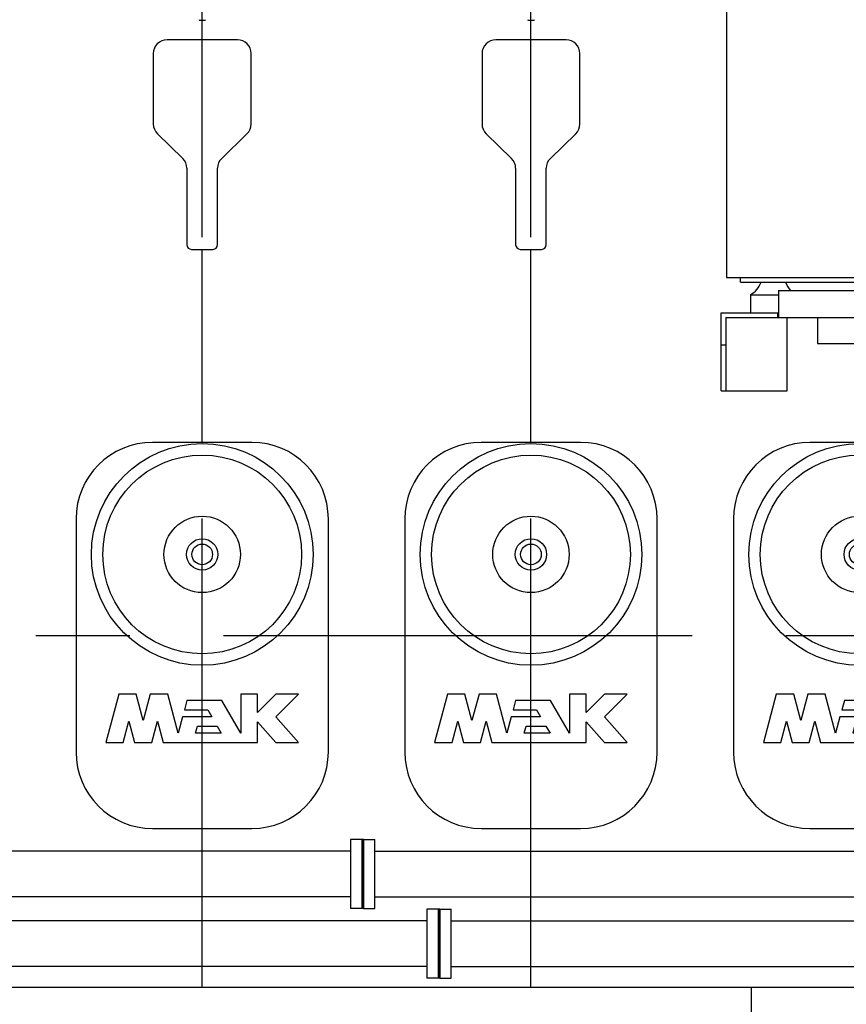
# Model space of a CAD drawing. Header units: millimetres. Extents: x 0 to 1189, y 0 to 841.
# Tile 125 of 135: x 499 to 542, y 671 to 722. Entities that reach past the tile are written whole.
import ezdxf

# ---------------------------------------------------------------- set-up
doc = ezdxf.new("R2010")
doc.units = ezdxf.units.MM
doc.header["$LTSCALE"] = 65.395
doc.linetypes.add('CENTER', pattern=[0.6, 0.375, -0.075, 0.075, -0.075])
for name, color, linetype in [('25007_030000_IMO-2_SKL_PBL387', 7, 'CONTINUOUS'), ('25007_030000_IMO-2_SKL_PBL408', 7, 'CONTINUOUS'), ('25007_040000_TLKGS_KS_V_ABL332', 7, 'CONTINUOUS'), ('25007_041000_TLKGS_KS_V_ABL333', 7, 'CONTINUOUS'), ('25007_153200_72_ABL296', 7, 'CONTINUOUS'), ('25007_153200_72_ABL304', 7, 'CONTINUOUS'), ('25007_153200_72_T1_PBL336', 7, 'CONTINUOUS'), ('25007_153200_72_T1_PBL361', 7, 'CONTINUOUS'), ('25007_153200_84_ABL323', 7, 'CONTINUOUS'), ('25007_153200_84_ABL351', 7, 'CONTINUOUS'), ('25007_153200_84_T1_PBL340', 7, 'CONTINUOUS'), ('25007_153200_84_T1_PBL364', 7, 'CONTINUOUS'), ('25007_210700_21_SIMPLE1_A_ABL386', 7, 'CONTINUOUS'), ('25007_210700_21_SIMPLE1_A_ABL407', 7, 'CONTINUOUS'), ('25007_884500_28_SIMPLE1_T1_X_PBL399', 7, 'CONTINUOUS'), ('25007_884500_28_SIMPLE1_T3_X_PBL409', 7, 'CONTINUOUS'), ('25007_884500_28_SIMPLE1_X_ABL398', 7, 'CONTINUOUS'), ('25097_000000_IMO-2_SKL_PBL202', 7, 'CONTINUOUS'), ('25097_000000_TLKGS_MARKETING_ABL3', 7, 'CONTINUOUS'), ('25097_030000_TLKGS_V_ABL4', 7, 'CONTINUOUS'), ('25097_100000_TLKGS_V_ABL179', 7, 'CONTINUOUS'), ('25097_111000_21_SIMPLE1_A_ABL180', 7, 'CONTINUOUS'), ('25097_111000_21_SIMPLE1_T1_A_PBL181', 7, 'CONTINUOUS'), ('25097_111200_24_SIMPLE1_T5_X_PBL381', 7, 'CONTINUOUS'), ('25097_111200_24_SIMPLE1_T5_X_PBL382', 7, 'CONTINUOUS'), ('25097_111200_24_SIMPLE1_T5_X_PBL383', 7, 'CONTINUOUS'), ('25097_111200_24_SIMPLE1_X_ABL207', 7, 'CONTINUOUS'), ('25097_200000_TLKGS_V_ABL260', 7, 'CONTINUOUS'), ('25097_700000_TLKGS_V_ABL5', 7, 'CONTINUOUS'), ('25097_727200_01_SIMPLE1_T1_X_PBL259', 7, 'CONTINUOUS'), ('25097_727200_01_SIMPLE1_X_ABL200', 7, 'CONTINUOUS'), ('9M25C_GENSET_KPL_GRUNDRAHMEN_ABL91', 7, 'CONTINUOUS'), ('9M25C_GENSET_KPL_GRUNDRAHMEN_T1_PBL92', 7, 'CONTINUOUS'), ('9M25C_GENSET_KPL_VERROHRUNG_ABL23', 7, 'CONTINUOUS'), ('N4011-C1-90X61_PBL297', 7, 'CONTINUOUS'), ('N4011-C1-90X61_PBL305', 7, 'CONTINUOUS'), ('N4011-C1-90X61_PBL324', 7, 'CONTINUOUS'), ('N4011-C1-90X61_PBL326', 7, 'CONTINUOUS'), ('N4011-C1-90X61_PBL327', 7, 'CONTINUOUS'), ('N4011-C1-90X61_PBL352', 7, 'CONTINUOUS'), ('N4011-C1-90X61_PBL354', 7, 'CONTINUOUS'), ('N4011-C1-90X61_PBL355', 7, 'CONTINUOUS'), ('N4251-B90X63_PBL325', 7, 'CONTINUOUS'), ('N4251-B90X63_PBL353', 7, 'CONTINUOUS'), ('new_view_1_VBL0', 7, 'CONTINUOUS')]:
    doc.layers.add(name, color=color, linetype=linetype)

# ---------------------------------------------------------------- blocks, each defined once
blk = doc.blocks.new('25097_727200_01_SIMPLE1_T1_X_PBL259', base_point=(491.2, 729.68))
at = {"layer": '25097_727200_01_SIMPLE1_T1_X_PBL259', "color": 7, "linetype": 'Continuous'}
for p, q in [((508.24, 722.216), (508.24, 722.2)), ((508.24, 722.2), (508.56, 722.2)), ((508.56, 722.216), (508.56, 722.2)), ((525.44, 722.216), (525.44, 722.2)), ((525.44, 722.2), (525.76, 722.2)), ((525.76, 722.216), (525.76, 722.2))]:
    blk.add_line(p, q, dxfattribs=at)
blk = doc.blocks.new('25097_727200_01_SIMPLE1_X_ABL200', base_point=(488.34, 704.3801))
at = {"layer": '25097_727200_01_SIMPLE1_T1_X_PBL259'}
blk.add_blockref('25097_727200_01_SIMPLE1_T1_X_PBL259', (491.2, 729.6801), dxfattribs=at)
blk = doc.blocks.new('25097_700000_TLKGS_V_ABL5', base_point=(467.675, 729.393))
at = {"layer": '25097_727200_01_SIMPLE1_X_ABL200'}
blk.add_blockref('25097_727200_01_SIMPLE1_X_ABL200', (488.34, 704.38), dxfattribs=at)
blk = doc.blocks.new('25097_111000_21_SIMPLE1_T1_A_PBL181', base_point=(488.7, 701.1))
at = {"layer": '25097_111000_21_SIMPLE1_T1_A_PBL181', "color": 7, "linetype": 'Continuous'}
for p, q in [((510.24, 721.16), (506.56, 721.16)), ((527.44, 721.16), (523.76, 721.16)), ((505.84, 720.44), (505.84, 716.76)), ((510.96, 716.76), (510.96, 720.44)), ((523.04, 720.44), (523.04, 716.76)), ((528.16, 716.76), (528.16, 720.44)), ((506.058, 716.244), (507.382, 714.956)), ((509.418, 714.956), (510.742, 716.244)), ((523.258, 716.244), (524.582, 714.956)), ((526.618, 714.956), (527.942, 716.244)), ((507.6, 714.44), (507.6, 710.44)), ((509.2, 710.44), (509.2, 714.44)), ((524.8, 714.44), (524.8, 710.44)), ((526.4, 710.44), (526.4, 714.44)), ((507.84, 710.2), (508.96, 710.2)), ((525.04, 710.2), (526.16, 710.2))]:
    blk.add_line(p, q, dxfattribs=at)
for centre, radius, start, end in [((506.56, 720.44), 0.72, 90, 180), ((510.24, 720.44), 0.72, 0, 90), ((523.76, 720.44), 0.72, 90, 180), ((527.44, 720.44), 0.72, 0, 90), ((506.56, 716.76), 0.72, 180, 225.7957), ((510.24, 716.76), 0.72, 314.2043, 360), ((523.76, 716.76), 0.72, 180, 225.7957), ((527.44, 716.76), 0.72, 314.2043, 360), ((506.88, 714.44), 0.72, 0, 45.7957), ((509.92, 714.44), 0.72, 134.2043, 180), ((524.08, 714.44), 0.72, 0, 45.7957), ((527.12, 714.44), 0.72, 134.2043, 180), ((507.84, 710.44), 0.24, 180, 270), ((508.96, 710.44), 0.24, 270, 360), ((525.04, 710.44), 0.24, 180, 270), ((526.16, 710.44), 0.24, 270, 360)]:
    blk.add_arc(centre, radius, start, end, dxfattribs=at)
blk = doc.blocks.new('25097_111000_21_SIMPLE1_A_ABL180', base_point=(488.7, 704.38))
at = {"layer": '25097_111000_21_SIMPLE1_T1_A_PBL181'}
blk.add_blockref('25097_111000_21_SIMPLE1_T1_A_PBL181', (488.7, 701.1), dxfattribs=at)
blk = doc.blocks.new('25097_111200_24_SIMPLE1_T5_X_PBL381', base_point=(508.4, 690))
at = {"layer": '25097_111200_24_SIMPLE1_T5_X_PBL381', "color": 7, "linetype": 'Continuous'}
for p, q in [((511, 700.1), (505.8, 700.1)), ((501.8, 696.1), (501.8, 683.9)), ((515, 683.9), (515, 696.1)), ((504.035, 686.92), (503.36, 684.4)), ((504.946, 686.92), (504.035, 686.92)), ((505.314, 685.546), (504.946, 686.92)), ((505.682, 686.92), (505.314, 685.546)), ((506.593, 686.92), (505.682, 686.92)), ((507.14, 684.88), (506.593, 686.92)), ((511.296, 686.92), (510.416, 686.92)), ((510.416, 686.92), (510.416, 684.88)), ((511.296, 685.96), (511.296, 686.92)), ((512.256, 686.92), (511.296, 685.96)), ((513.44, 686.92), (512.256, 686.92)), ((512.256, 685.736), (513.44, 686.92)), ((507.599, 686.592), (507.47, 686.112)), ((509.428, 686.592), (507.599, 686.592)), ((510.416, 684.88), (509.428, 686.592)), ((507.369, 685.736), (507.14, 684.88)), ((508.906, 685.736), (507.369, 685.736)), ((507.47, 686.112), (508.689, 686.112)), ((508.689, 686.112), (508.906, 685.736)), ((513.44, 684.4), (512.256, 685.736)), ((504.271, 684.4), (504.567, 685.506)), ((504.567, 685.506), (504.864, 684.4)), ((505.765, 684.4), (506.061, 685.506)), ((506.061, 685.506), (506.358, 684.4)), ((508.051, 684.88), (508.152, 685.256)), ((508.152, 685.256), (509.183, 685.256)), ((509.183, 685.256), (509.4, 684.88)), ((511.296, 685.483), (512.256, 684.4)), ((511.296, 684.4), (511.296, 685.483)), ((509.4, 684.88), (508.051, 684.88)), ((503.36, 684.4), (504.271, 684.4)), ((504.864, 684.4), (505.765, 684.4)), ((506.358, 684.4), (511.296, 684.4)), ((512.256, 684.4), (513.44, 684.4)), ((505.8, 679.9), (511, 679.9))]:
    blk.add_line(p, q, dxfattribs=at)
for radius in [5.8, 5.2, 2, 0.818, 0.54]:
    blk.add_circle((508.4, 694.24), radius, dxfattribs=at)
for centre, start, end in [((505.8, 696.1), 90, 180), ((511, 696.1), 0, 90), ((505.8, 683.9), 180, 270), ((511, 683.9), 270, 360)]:
    blk.add_arc(centre, 4, start, end, dxfattribs=at)
blk = doc.blocks.new('25097_111200_24_SIMPLE1_T5_X_PBL382', base_point=(525.6, 690))
at = {"layer": '25097_111200_24_SIMPLE1_T5_X_PBL382', "color": 7, "linetype": 'Continuous'}
for p, q in [((528.2, 700.1), (523, 700.1)), ((519, 696.1), (519, 683.9)), ((532.2, 683.9), (532.2, 696.1)), ((521.235, 686.92), (520.56, 684.4)), ((522.146, 686.92), (521.235, 686.92)), ((522.514, 685.546), (522.146, 686.92)), ((522.882, 686.92), (522.514, 685.546)), ((523.793, 686.92), (522.882, 686.92)), ((524.34, 684.88), (523.793, 686.92)), ((528.496, 686.92), (527.616, 686.92)), ((527.616, 686.92), (527.616, 684.88)), ((528.496, 685.96), (528.496, 686.92)), ((529.456, 686.92), (528.496, 685.96)), ((530.64, 686.92), (529.456, 686.92)), ((529.456, 685.736), (530.64, 686.92)), ((524.799, 686.592), (524.67, 686.112)), ((526.628, 686.592), (524.799, 686.592)), ((527.616, 684.88), (526.628, 686.592)), ((524.569, 685.736), (524.34, 684.88)), ((526.106, 685.736), (524.569, 685.736)), ((524.67, 686.112), (525.889, 686.112)), ((525.889, 686.112), (526.106, 685.736)), ((530.64, 684.4), (529.456, 685.736)), ((521.471, 684.4), (521.767, 685.506)), ((521.767, 685.506), (522.064, 684.4)), ((522.965, 684.4), (523.261, 685.506)), ((523.261, 685.506), (523.558, 684.4)), ((525.251, 684.88), (525.352, 685.256)), ((525.352, 685.256), (526.383, 685.256)), ((526.383, 685.256), (526.6, 684.88)), ((528.496, 685.483), (529.456, 684.4)), ((528.496, 684.4), (528.496, 685.483)), ((526.6, 684.88), (525.251, 684.88)), ((520.56, 684.4), (521.471, 684.4)), ((522.064, 684.4), (522.965, 684.4)), ((523.558, 684.4), (528.496, 684.4)), ((529.456, 684.4), (530.64, 684.4)), ((523, 679.9), (528.2, 679.9))]:
    blk.add_line(p, q, dxfattribs=at)
for radius in [5.8, 5.2, 2, 0.818, 0.54]:
    blk.add_circle((525.6, 694.24), radius, dxfattribs=at)
for centre, start, end in [((523, 696.1), 90, 180), ((528.2, 696.1), 0, 90), ((523, 683.9), 180, 270), ((528.2, 683.9), 270, 360)]:
    blk.add_arc(centre, 4, start, end, dxfattribs=at)
blk = doc.blocks.new('25097_111200_24_SIMPLE1_T5_X_PBL383', base_point=(542.8, 690))
at = {"layer": '25097_111200_24_SIMPLE1_T5_X_PBL383', "color": 7, "linetype": 'Continuous'}
for p, q in [((545.4, 700.1), (540.2, 700.1)), ((536.2, 696.1), (536.2, 683.9)), ((549.4, 683.9), (549.4, 696.1)), ((538.435, 686.92), (537.76, 684.4)), ((539.346, 686.92), (538.435, 686.92)), ((539.714, 685.546), (539.346, 686.92)), ((540.082, 686.92), (539.714, 685.546)), ((540.993, 686.92), (540.082, 686.92)), ((541.54, 684.88), (540.993, 686.92)), ((545.696, 686.92), (544.816, 686.92)), ((544.816, 686.92), (544.816, 684.88)), ((545.696, 685.96), (545.696, 686.92)), ((546.656, 686.92), (545.696, 685.96)), ((547.84, 686.92), (546.656, 686.92)), ((546.656, 685.736), (547.84, 686.92)), ((541.999, 686.592), (541.87, 686.112)), ((543.828, 686.592), (541.999, 686.592)), ((544.816, 684.88), (543.828, 686.592)), ((541.769, 685.736), (541.54, 684.88)), ((543.306, 685.736), (541.769, 685.736)), ((541.87, 686.112), (543.089, 686.112)), ((543.089, 686.112), (543.306, 685.736)), ((547.84, 684.4), (546.656, 685.736)), ((538.671, 684.4), (538.967, 685.506)), ((538.967, 685.506), (539.264, 684.4)), ((540.165, 684.4), (540.461, 685.506)), ((540.461, 685.506), (540.758, 684.4)), ((542.451, 684.88), (542.552, 685.256)), ((542.552, 685.256), (543.583, 685.256)), ((543.583, 685.256), (543.8, 684.88)), ((545.696, 685.483), (546.656, 684.4)), ((545.696, 684.4), (545.696, 685.483)), ((543.8, 684.88), (542.451, 684.88)), ((537.76, 684.4), (538.671, 684.4)), ((539.264, 684.4), (540.165, 684.4)), ((540.758, 684.4), (545.696, 684.4)), ((546.656, 684.4), (547.84, 684.4)), ((540.2, 679.9), (545.4, 679.9))]:
    blk.add_line(p, q, dxfattribs=at)
for radius in [5.8, 5.2, 2, 0.818, 0.54]:
    blk.add_circle((542.8, 694.24), radius, dxfattribs=at)
for centre, start, end in [((540.2, 696.1), 90, 180), ((545.4, 696.1), 0, 90), ((540.2, 683.9), 180, 270), ((545.4, 683.9), 270, 360)]:
    blk.add_arc(centre, 4, start, end, dxfattribs=at)
blk = doc.blocks.new('25097_111200_24_SIMPLE1_X_ABL207', base_point=(488.34, 701.1))
at = {"layer": '25097_111200_24_SIMPLE1_T5_X_PBL381'}
blk.add_blockref('25097_111200_24_SIMPLE1_T5_X_PBL381', (508.4, 690), dxfattribs=at)
at = {"layer": '25097_111200_24_SIMPLE1_T5_X_PBL382'}
blk.add_blockref('25097_111200_24_SIMPLE1_T5_X_PBL382', (525.6, 690), dxfattribs=at)
at = {"layer": '25097_111200_24_SIMPLE1_T5_X_PBL383'}
blk.add_blockref('25097_111200_24_SIMPLE1_T5_X_PBL383', (542.8, 690), dxfattribs=at)
blk = doc.blocks.new('25097_100000_TLKGS_V_ABL179', base_point=(488.7, 704.3801))
at = {"layer": '25097_111000_21_SIMPLE1_A_ABL180'}
blk.add_blockref('25097_111000_21_SIMPLE1_A_ABL180', (488.7, 704.3801), dxfattribs=at)
at = {"layer": '25097_111200_24_SIMPLE1_X_ABL207'}
blk.add_blockref('25097_111200_24_SIMPLE1_X_ABL207', (488.34, 701.1), dxfattribs=at)
blk = doc.blocks.new('25007_030000_IMO-2_SKL_PBL387', base_point=(508.4, 696.9))
at = {"layer": '25007_030000_IMO-2_SKL_PBL387', "color": 40, "linetype": 'Continuous'}
for p, q in [((508.4, 721.16), (508.4, 722.2)), ((508.4, 700.1), (508.4, 710.2)), ((508.4, 678.72), (508.4, 679.9)), ((508.4, 675.072), (508.4, 676.32)), ((508.4, 671.6), (508.4, 672.672))]:
    blk.add_line(p, q, dxfattribs=at)
blk = doc.blocks.new('25007_210700_21_SIMPLE1_A_ABL386', base_point=(508.4, 696.9))
at = {"layer": '25007_030000_IMO-2_SKL_PBL387'}
blk.add_blockref('25007_030000_IMO-2_SKL_PBL387', (508.4, 696.9), dxfattribs=at)
blk = doc.blocks.new('25007_030000_IMO-2_SKL_PBL408', base_point=(525.6, 696.9))
at = {"layer": '25007_030000_IMO-2_SKL_PBL408', "color": 40, "linetype": 'Continuous'}
for p, q in [((525.6, 721.16), (525.6, 722.2)), ((525.6, 700.1), (525.6, 710.2)), ((525.6, 678.72), (525.6, 679.9)), ((525.6, 675.072), (525.6, 676.32)), ((525.6, 671.6), (525.6, 672.672))]:
    blk.add_line(p, q, dxfattribs=at)
blk = doc.blocks.new('25007_210700_21_SIMPLE1_A_ABL407', base_point=(525.6, 696.9))
at = {"layer": '25007_030000_IMO-2_SKL_PBL408'}
blk.add_blockref('25007_030000_IMO-2_SKL_PBL408', (525.6, 696.9), dxfattribs=at)
blk = doc.blocks.new('25097_200000_TLKGS_V_ABL260', base_point=(491.2, 696.9))
at = {"layer": '25007_210700_21_SIMPLE1_A_ABL386'}
blk.add_blockref('25007_210700_21_SIMPLE1_A_ABL386', (508.4, 696.9), dxfattribs=at)
at = {"layer": '25007_210700_21_SIMPLE1_A_ABL407'}
blk.add_blockref('25007_210700_21_SIMPLE1_A_ABL407', (525.6, 696.9), dxfattribs=at)
blk = doc.blocks.new('25097_030000_TLKGS_V_ABL4', base_point=(468.035, 729.393))
at = {"layer": '25097_100000_TLKGS_V_ABL179'}
blk.add_blockref('25097_100000_TLKGS_V_ABL179', (488.7, 704.38), dxfattribs=at)
at = {"layer": '25097_200000_TLKGS_V_ABL260'}
blk.add_blockref('25097_200000_TLKGS_V_ABL260', (491.2, 696.9), dxfattribs=at)
at = {"layer": '25097_700000_TLKGS_V_ABL5'}
blk.add_blockref('25097_700000_TLKGS_V_ABL5', (467.675, 729.393), dxfattribs=at)
blk = doc.blocks.new('25007_884500_28_SIMPLE1_T1_X_PBL399', base_point=(551.56, 705.84))
at = {"layer": '25007_884500_28_SIMPLE1_T1_X_PBL399', "color": 7, "linetype": 'Continuous'}
for p, q in [((536.56, 708.48), (536.56, 708.72)), ((536.56, 708.48), (566.56, 708.48)), ((566.56, 708.48), (566.56, 708.72)), ((538.56, 708.04), (564.56, 708.04)), ((538.56, 708.04), (538.56, 706.64)), ((564.56, 708.04), (564.56, 706.64)), ((537.08, 707.825), (538.56, 707.825)), ((537.08, 707.825), (537.08, 706.88)), ((564.56, 707.825), (566.04, 707.825)), ((566.04, 707.825), (566.04, 706.88)), ((535.56, 706.88), (538.506, 706.88)), ((535.56, 702.8), (535.56, 706.88)), ((538.506, 706.88), (538.56, 706.88)), ((538.506, 706.88), (538.506, 706.64)), ((564.56, 706.88), (564.614, 706.88)), ((564.614, 706.88), (567.56, 706.88)), ((564.614, 706.88), (564.614, 706.64)), ((567.56, 706.88), (567.56, 702.8)), ((535.8, 706.64), (538.506, 706.64)), ((535.8, 706.64), (535.8, 702.8)), ((538.506, 706.64), (564.614, 706.64)), ((539, 702.8), (539, 706.64)), ((540.6, 706.64), (540.6, 705.28)), ((562.52, 706.64), (562.52, 705.28)), ((564.12, 702.8), (564.12, 706.64)), ((564.614, 706.64), (567.32, 706.64)), ((567.32, 706.64), (567.32, 702.8)), ((540.6, 705.28), (562.52, 705.28)), ((535.56, 705.2), (535.8, 705.2)), ((567.56, 705.2), (567.32, 705.2)), ((535.56, 702.8), (535.8, 702.8)), ((535.8, 702.8), (539, 702.8)), ((567.32, 702.8), (564.12, 702.8)), ((567.56, 702.8), (567.32, 702.8))]:
    blk.add_line(p, q, dxfattribs=at)
for centre, start, end in [((536.509, 708.88), 298.4343, 340.5301), ((540.051, 708.88), 199.4699, 224.6555), ((543.789, 708.88), 315.3445, 340.5301), ((547.331, 708.88), 199.4699, 224.6555), ((555.789, 708.88), 315.3445, 340.5301), ((559.331, 708.88), 199.4699, 224.6555), ((563.069, 708.88), 315.3445, 340.5301), ((566.611, 708.88), 199.4699, 241.5657)]:
    blk.add_arc(centre, 1.2, start, end, dxfattribs=at)
blk = doc.blocks.new('25007_884500_28_SIMPLE1_T3_X_PBL409', base_point=(551.88, 716.72))
at = {"layer": '25007_884500_28_SIMPLE1_T3_X_PBL409', "color": 7, "linetype": 'Continuous'}
for p, q in [((535.83, 724.72), (535.83, 708.72)), ((535.83, 724.72), (567.93, 724.72)), ((567.93, 724.72), (567.93, 708.72)), ((535.83, 708.72), (567.93, 708.72))]:
    blk.add_line(p, q, dxfattribs=at)
blk = doc.blocks.new('25007_884500_28_SIMPLE1_X_ABL398', base_point=(557.72, 701.1))
at = {"layer": '25007_884500_28_SIMPLE1_T1_X_PBL399'}
blk.add_blockref('25007_884500_28_SIMPLE1_T1_X_PBL399', (551.56, 705.84), dxfattribs=at)
at = {"layer": '25007_884500_28_SIMPLE1_T3_X_PBL409'}
blk.add_blockref('25007_884500_28_SIMPLE1_T3_X_PBL409', (551.88, 716.72), dxfattribs=at)
blk = doc.blocks.new('25007_041000_TLKGS_KS_V_ABL333', base_point=(558.42, 701.1))
at = {"layer": '25007_884500_28_SIMPLE1_X_ABL398'}
blk.add_blockref('25007_884500_28_SIMPLE1_X_ABL398', (557.72, 701.1), dxfattribs=at)
blk = doc.blocks.new('25007_040000_TLKGS_KS_V_ABL332', base_point=(558.42, 701.1))
at = {"layer": '25007_041000_TLKGS_KS_V_ABL333'}
blk.add_blockref('25007_041000_TLKGS_KS_V_ABL333', (558.42, 701.1), dxfattribs=at)
blk = doc.blocks.new('25097_000000_TLKGS_MARKETING_ABL3', base_point=(458.801, 729.393))
at = {"layer": '25007_040000_TLKGS_KS_V_ABL332'}
blk.add_blockref('25007_040000_TLKGS_KS_V_ABL332', (558.42, 701.1), dxfattribs=at)
at = {"layer": '25097_030000_TLKGS_V_ABL4'}
blk.add_blockref('25097_030000_TLKGS_V_ABL4', (468.035, 729.393), dxfattribs=at)
blk = doc.blocks.new('N4011-C1-90X61_PBL297', base_point=(471.54, 677.52))
at = {"layer": 'N4011-C1-90X61_PBL297', "color": 7, "linetype": 'Continuous'}
for p, q in [((471.24, 675.72), (471.24, 679.32)), ((471.24, 679.32), (471.84, 679.32)), ((471.84, 675.72), (471.84, 679.32)), ((471.24, 675.72), (471.84, 675.72))]:
    blk.add_line(p, q, dxfattribs=at)
blk = doc.blocks.new('N4011-C1-90X61_PBL354', base_point=(516.46, 677.52))
at = {"layer": 'N4011-C1-90X61_PBL354', "color": 7, "linetype": 'Continuous'}
for p, q in [((516.76, 679.32), (516.16, 679.32)), ((516.16, 679.32), (516.16, 675.72)), ((516.76, 679.32), (516.76, 675.72)), ((516.76, 675.72), (516.16, 675.72))]:
    blk.add_line(p, q, dxfattribs=at)
blk = doc.blocks.new('25007_153200_72_T1_PBL361', base_point=(494, 677.52))
at = {"layer": '25007_153200_72_T1_PBL361', "color": 7, "linetype": 'Continuous'}
for p, q in [((496, 678.72), (471.84, 678.72)), ((516.16, 678.72), (496.8, 678.72)), ((496, 676.32), (471.84, 676.32)), ((516.16, 676.32), (496.8, 676.32))]:
    blk.add_line(p, q, dxfattribs=at)
blk = doc.blocks.new('25007_153200_72_ABL296', base_point=(494, 677.52))
at = {"layer": '25007_153200_72_T1_PBL361'}
blk.add_blockref('25007_153200_72_T1_PBL361', (494, 677.52), dxfattribs=at)
at = {"layer": 'N4011-C1-90X61_PBL297'}
blk.add_blockref('N4011-C1-90X61_PBL297', (471.54, 677.52), dxfattribs=at)
at = {"layer": 'N4011-C1-90X61_PBL354'}
blk.add_blockref('N4011-C1-90X61_PBL354', (516.46, 677.52), dxfattribs=at)
blk = doc.blocks.new('N4011-C1-90X61_PBL305', base_point=(475.533, 673.872))
at = {"layer": 'N4011-C1-90X61_PBL305', "color": 7, "linetype": 'Continuous'}
for p, q in [((475.233, 672.072), (475.233, 675.672)), ((475.233, 675.672), (475.833, 675.672)), ((475.833, 672.072), (475.833, 675.672)), ((475.233, 672.072), (475.833, 672.072))]:
    blk.add_line(p, q, dxfattribs=at)
blk = doc.blocks.new('N4011-C1-90X61_PBL326', base_point=(520.453, 673.872))
at = {"layer": 'N4011-C1-90X61_PBL326', "color": 7, "linetype": 'Continuous'}
for p, q in [((520.753, 675.672), (520.153, 675.672)), ((520.153, 675.672), (520.153, 672.072)), ((520.753, 675.672), (520.753, 672.072)), ((520.753, 672.072), (520.153, 672.072))]:
    blk.add_line(p, q, dxfattribs=at)
blk = doc.blocks.new('25007_153200_72_T1_PBL336', base_point=(497.993, 673.872))
at = {"layer": '25007_153200_72_T1_PBL336', "color": 7, "linetype": 'Continuous'}
for p, q in [((496, 675.072), (475.833, 675.072)), ((520.153, 675.072), (496.8, 675.072)), ((496, 672.672), (475.833, 672.672)), ((520.153, 672.672), (496.8, 672.672))]:
    blk.add_line(p, q, dxfattribs=at)
blk = doc.blocks.new('25007_153200_72_ABL304', base_point=(497.993, 673.872))
at = {"layer": '25007_153200_72_T1_PBL336'}
blk.add_blockref('25007_153200_72_T1_PBL336', (497.993, 673.872), dxfattribs=at)
at = {"layer": 'N4011-C1-90X61_PBL305'}
blk.add_blockref('N4011-C1-90X61_PBL305', (475.533, 673.872), dxfattribs=at)
at = {"layer": 'N4011-C1-90X61_PBL326'}
blk.add_blockref('N4011-C1-90X61_PBL326', (520.453, 673.872), dxfattribs=at)
blk = doc.blocks.new('N4011-C1-90X61_PBL324', base_point=(603.333, 673.872))
at = {"layer": 'N4011-C1-90X61_PBL324', "color": 7, "linetype": 'Continuous'}
for p, q in [((603.633, 675.672), (603.033, 675.672)), ((603.033, 675.672), (603.033, 672.072)), ((603.633, 675.672), (603.633, 672.072)), ((603.633, 672.072), (603.033, 672.072))]:
    blk.add_line(p, q, dxfattribs=at)
blk = doc.blocks.new('N4011-C1-90X61_PBL327', base_point=(521.133, 673.872))
at = {"layer": 'N4011-C1-90X61_PBL327', "color": 7, "linetype": 'Continuous'}
for p, q in [((520.833, 675.672), (521.433, 675.672)), ((520.833, 672.072), (520.833, 675.672)), ((521.433, 672.072), (521.433, 675.672)), ((520.833, 672.072), (521.433, 672.072))]:
    blk.add_line(p, q, dxfattribs=at)
blk = doc.blocks.new('25007_153200_84_T1_PBL340', base_point=(562.233, 673.872))
at = {"layer": '25007_153200_84_T1_PBL340', "color": 7, "linetype": 'Continuous'}
for p, q in [((521.433, 675.072), (587.519, 675.072)), ((588.319, 675.072), (603.033, 675.072)), ((521.433, 672.672), (587.519, 672.672)), ((588.319, 672.672), (603.033, 672.672))]:
    blk.add_line(p, q, dxfattribs=at)
blk = doc.blocks.new('25007_153200_84_ABL323', base_point=(562.233, 673.872))
at = {"layer": '25007_153200_84_T1_PBL340'}
blk.add_blockref('25007_153200_84_T1_PBL340', (562.233, 673.872), dxfattribs=at)
at = {"layer": 'N4011-C1-90X61_PBL324'}
blk.add_blockref('N4011-C1-90X61_PBL324', (603.333, 673.872), dxfattribs=at)
at = {"layer": 'N4011-C1-90X61_PBL327'}
blk.add_blockref('N4011-C1-90X61_PBL327', (521.133, 673.872), dxfattribs=at)
blk = doc.blocks.new('N4251-B90X63_PBL325', base_point=(520.793, 673.872))
at = {"layer": 'N4251-B90X63_PBL325', "color": 7, "linetype": 'Continuous'}
for p, q in [((520.833, 675.672), (520.753, 675.672)), ((520.753, 675.672), (520.753, 672.072)), ((520.833, 675.672), (520.833, 672.072)), ((520.833, 672.072), (520.753, 672.072))]:
    blk.add_line(p, q, dxfattribs=at)
blk = doc.blocks.new('N4011-C1-90X61_PBL352', base_point=(599.34, 677.52))
at = {"layer": 'N4011-C1-90X61_PBL352', "color": 7, "linetype": 'Continuous'}
for p, q in [((599.64, 679.32), (599.04, 679.32)), ((599.04, 679.32), (599.04, 675.72)), ((599.64, 679.32), (599.64, 675.72)), ((599.64, 675.72), (599.04, 675.72))]:
    blk.add_line(p, q, dxfattribs=at)
blk = doc.blocks.new('N4011-C1-90X61_PBL355', base_point=(517.14, 677.52))
at = {"layer": 'N4011-C1-90X61_PBL355', "color": 7, "linetype": 'Continuous'}
for p, q in [((516.84, 679.32), (517.44, 679.32)), ((516.84, 675.72), (516.84, 679.32)), ((517.44, 675.72), (517.44, 679.32)), ((516.84, 675.72), (517.44, 675.72))]:
    blk.add_line(p, q, dxfattribs=at)
blk = doc.blocks.new('25007_153200_84_T1_PBL364', base_point=(558.24, 677.52))
at = {"layer": '25007_153200_84_T1_PBL364', "color": 7, "linetype": 'Continuous'}
for p, q in [((517.44, 678.72), (587.519, 678.72)), ((588.319, 678.72), (599.04, 678.72)), ((517.44, 676.32), (587.519, 676.32)), ((588.319, 676.32), (599.04, 676.32))]:
    blk.add_line(p, q, dxfattribs=at)
blk = doc.blocks.new('25007_153200_84_ABL351', base_point=(558.24, 677.52))
at = {"layer": '25007_153200_84_T1_PBL364'}
blk.add_blockref('25007_153200_84_T1_PBL364', (558.24, 677.52), dxfattribs=at)
at = {"layer": 'N4011-C1-90X61_PBL352'}
blk.add_blockref('N4011-C1-90X61_PBL352', (599.34, 677.52), dxfattribs=at)
at = {"layer": 'N4011-C1-90X61_PBL355'}
blk.add_blockref('N4011-C1-90X61_PBL355', (517.14, 677.52), dxfattribs=at)
blk = doc.blocks.new('N4251-B90X63_PBL353', base_point=(516.8, 677.52))
at = {"layer": 'N4251-B90X63_PBL353', "color": 7, "linetype": 'Continuous'}
for p, q in [((516.84, 679.32), (516.76, 679.32)), ((516.76, 679.32), (516.76, 675.72)), ((516.84, 679.32), (516.84, 675.72)), ((516.84, 675.72), (516.76, 675.72))]:
    blk.add_line(p, q, dxfattribs=at)
blk = doc.blocks.new('9M25C_GENSET_KPL_VERROHRUNG_ABL23', base_point=(510.71, 700.949))
at = {"layer": '25007_153200_72_ABL296'}
blk.add_blockref('25007_153200_72_ABL296', (494, 677.52), dxfattribs=at)
at = {"layer": '25007_153200_72_ABL304'}
blk.add_blockref('25007_153200_72_ABL304', (497.993, 673.872), dxfattribs=at)
at = {"layer": '25007_153200_84_ABL323'}
blk.add_blockref('25007_153200_84_ABL323', (562.233, 673.872), dxfattribs=at)
at = {"layer": '25007_153200_84_ABL351'}
blk.add_blockref('25007_153200_84_ABL351', (558.24, 677.52), dxfattribs=at)
at = {"layer": 'N4251-B90X63_PBL325'}
blk.add_blockref('N4251-B90X63_PBL325', (520.793, 673.872), dxfattribs=at)
at = {"layer": 'N4251-B90X63_PBL353'}
blk.add_blockref('N4251-B90X63_PBL353', (516.8, 677.52), dxfattribs=at)
blk = doc.blocks.new('9M25C_GENSET_KPL_GRUNDRAHMEN_T1_PBL92', base_point=(550.2, 655.6))
at = {"layer": '9M25C_GENSET_KPL_GRUNDRAHMEN_T1_PBL92', "color": 7, "linetype": 'Continuous'}
for p, q in [((414.32, 671.6), (539.312, 671.6)), ((537.146, 669.8), (537.146, 671.6)), ((539.312, 671.6), (551.2, 671.6))]:
    blk.add_line(p, q, dxfattribs=at)
blk = doc.blocks.new('9M25C_GENSET_KPL_GRUNDRAHMEN_ABL91', base_point=(550.2, 685.1))
at = {"layer": '9M25C_GENSET_KPL_GRUNDRAHMEN_T1_PBL92'}
blk.add_blockref('9M25C_GENSET_KPL_GRUNDRAHMEN_T1_PBL92', (550.2, 655.6), dxfattribs=at)
blk = doc.blocks.new('25097_000000_IMO-2_SKL_PBL202', base_point=(553.06, 706.1))
at = {"layer": '25097_000000_IMO-2_SKL_PBL202', "color": 2, "linetype": 'CENTER'}
for p, q in [((508.4, 671.6), (508.4, 740.6)), ((525.6, 671.6), (525.6, 740.6)), ((391.8, 690), (714.32, 690))]:
    blk.add_line(p, q, dxfattribs=at)
blk = doc.blocks.new('NEW_VIEW_1_VBL0', base_point=(526.661, 727.297))
at = {"layer": '25097_000000_IMO-2_SKL_PBL202'}
blk.add_blockref('25097_000000_IMO-2_SKL_PBL202', (553.06, 706.1), dxfattribs=at)
at = {"layer": '25097_000000_TLKGS_MARKETING_ABL3'}
blk.add_blockref('25097_000000_TLKGS_MARKETING_ABL3', (458.801, 729.393), dxfattribs=at)
at = {"layer": '9M25C_GENSET_KPL_GRUNDRAHMEN_ABL91'}
blk.add_blockref('9M25C_GENSET_KPL_GRUNDRAHMEN_ABL91', (550.2, 685.1), dxfattribs=at)
at = {"layer": '9M25C_GENSET_KPL_VERROHRUNG_ABL23'}
blk.add_blockref('9M25C_GENSET_KPL_VERROHRUNG_ABL23', (510.71, 700.949), dxfattribs=at)

msp = doc.modelspace()

# ---------------------------------------------------------------- block references
at = {"layer": 'new_view_1_VBL0'}
msp.add_blockref('NEW_VIEW_1_VBL0', (526.66107, 727.29684), dxfattribs=at)

doc.saveas('drawing.dxf')
